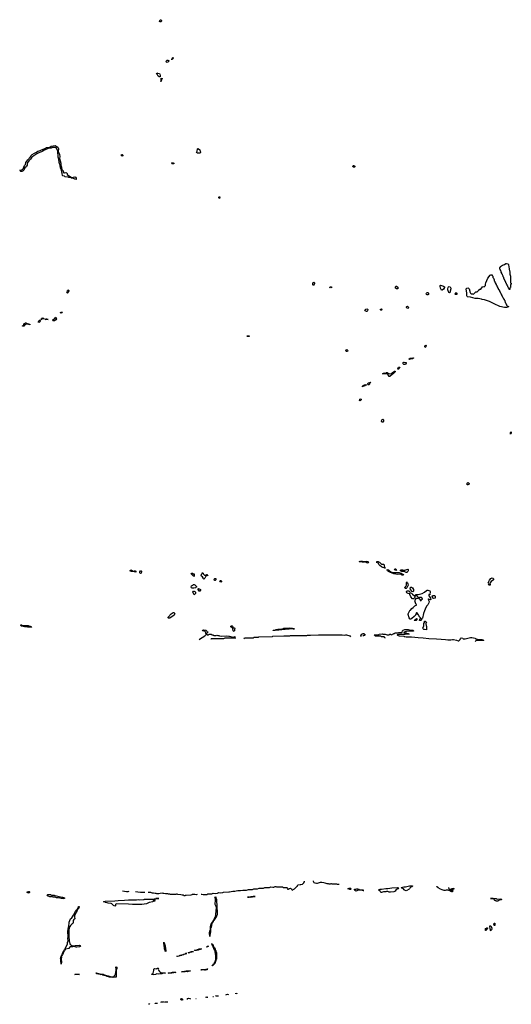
# Model space of a CAD drawing. Header units: inches. Extents: x 2550115 to 2887259, y 311850 to 494471.
# Tile 15 of 115: x 2654446 to 2669456, y 351035 to 381132. Entities that reach past the tile are written whole.
import ezdxf

# ---------------------------------------------------------------- set-up
doc = ezdxf.new("R2010")
doc.units = ezdxf.units.IN
doc.header["$MEASUREMENT"] = 0
for name, color, linetype in [('C6355', 7, 'Continuous'), ('C6356', 7, 'Continuous'), ('C6357', 7, 'Continuous'), ('C6358', 7, 'Continuous'), ('C6365', 7, 'Continuous'), ('C6366', 7, 'Continuous'), ('C6367', 7, 'Continuous')]:
    doc.layers.add(name, color=color, linetype=linetype)

msp = doc.modelspace()

# ---------------------------------------------------------------- linework, layer by layer
at = {"layer": 'C6355', "color": 6}
msp.add_line((2659990, 354401), (2660000, 354401), dxfattribs=at)
for points in [[(2654710, 354436), (2654690, 354441), (2654677, 354450), (2654676, 354470), (2654710, 354486), (2654730, 354483), (2654747, 354470), (2654744, 354450), (2654730, 354441)], [(2655770, 354264), (2655710, 354274), (2655670, 354275), (2655629, 354289), (2655570, 354289), (2655529, 354309), (2655466, 354310), (2655430, 354326), (2655404, 354316), (2655370, 354319), (2655310, 354339), (2655299, 354350), (2655289, 354371), (2655308, 354392), (2655390, 354391), (2655398, 354378), (2655413, 354373), (2655494, 354370), (2655518, 354358), (2655574, 354350), (2655730, 354311), (2655752, 354310), (2655814, 354290), (2655814, 354270), (2655810, 354269)], [(2658170, 354081), (2658070, 354090), (2657990, 354086), (2657890, 354090), (2657770, 354101), (2657391, 354109), (2657379, 354101), (2657373, 354087), (2657370, 354049), (2657350, 354039), (2657310, 354058), (2657263, 354103), (2657235, 354115), (2657149, 354130), (2657120, 354140), (2657069, 354150), (2657044, 354164), (2657008, 354170), (2657070, 354187), (2657350, 354199), (2657450, 354210), (2657646, 354214), (2657770, 354225), (2657830, 354225), (2657850, 354230), (2658009, 354231), (2658070, 354238), (2658110, 354232), (2658230, 354234), (2658242, 354238), (2658246, 354250), (2658251, 354251), (2658594, 354254), (2658590, 354246), (2658550, 354246), (2658538, 354242), (2658534, 354230), (2658538, 354218), (2658573, 354213), (2658574, 354190), (2658514, 354186), (2658512, 354170), (2658394, 354146), (2658318, 354110), (2658250, 354092)], [(2658606, 354266), (2658606, 354270), (2658694, 354270), (2658690, 354266)], [(2656202, 353922), (2656210, 353951), (2656219, 353961), (2656227, 353990), (2656250, 354021), (2656260, 354020), (2656266, 354010), (2656250, 353970), (2656236, 353964), (2656229, 353949), (2656211, 353949), (2656214, 353934), (2656210, 353922)], [(2656130, 352822), (2656150, 352830), (2656262, 352838), (2656295, 352830), (2656298, 352810), (2656290, 352798), (2656274, 352790), (2656190, 352781), (2656170, 352781), (2656110, 352803), (2656070, 352797), (2656050, 352789), (2655993, 352787), (2655970, 352770), (2655950, 352744), (2655855, 352725), (2655842, 352718), (2655830, 352699), (2655823, 352697), (2655810, 352665), (2655795, 352645), (2655790, 352629), (2655775, 352625), (2655770, 352589), (2655758, 352582), (2655750, 352548), (2655738, 352542), (2655730, 352506), (2655718, 352502), (2655714, 352490), (2655718, 352478), (2655715, 352410), (2655721, 352330), (2655710, 352266), (2655704, 352364), (2655698, 352410), (2655690, 352430), (2655704, 352456), (2655710, 352510), (2655726, 352514), (2655722, 352522), (2655730, 352551), (2655747, 352553), (2655742, 352562), (2655750, 352598), (2655758, 352602), (2655765, 352615), (2655770, 352638), (2655777, 352643), (2655790, 352681), (2655805, 352695), (2655810, 352711), (2655822, 352718), (2655901, 352870), (2655910, 352922), (2655922, 352950), (2655924, 352990), (2655918, 353050), (2655925, 353110), (2655920, 353250), (2655930, 353352), (2655937, 353363), (2655946, 353450), (2655958, 353490), (2655952, 353530), (2655955, 353550), (2655998, 353650), (2656039, 353681), (2656056, 353704), (2656090, 353764), (2656103, 353777), (2656110, 353799), (2656150, 353870), (2656190, 353919), (2656199, 353919), (2656201, 353910), (2656190, 353870), (2656170, 353835), (2656158, 353822), (2656115, 353745), (2656115, 353710), (2656127, 353650), (2656110, 353633), (2656095, 353625), (2656081, 353599), (2656077, 353570), (2656083, 353530), (2656070, 353510), (2656038, 353482), (2656000, 353440), (2655958, 353382), (2655944, 353276), (2655950, 353190), (2655943, 353170), (2655941, 353130), (2655950, 353110), (2655958, 352978), (2655970, 352934), (2655973, 352893), (2655986, 352866), (2656011, 352850), (2656019, 352839), (2656070, 352823)], [(2658910, 352649), (2658890, 352662), (2658883, 352703), (2658870, 352729), (2658857, 352857), (2658850, 352870), (2658850, 352934), (2658860, 352900), (2658870, 352895), (2658878, 352850), (2658890, 352831), (2658900, 352721), (2658910, 352690)], [(2659810, 352682), (2659788, 352688), (2659846, 352694), (2659860, 352700), (2659869, 352710), (2659904, 352716), (2659922, 352730), (2659975, 352735), (2659993, 352733), (2659952, 352710), (2659915, 352705), (2659890, 352690)], [(2659270, 352498), (2659248, 352508), (2659319, 352521), (2659328, 352530), (2659386, 352534), (2659388, 352550), (2659437, 352557), (2659447, 352553), (2659449, 352570), (2659499, 352581), (2659508, 352590), (2659552, 352590), (2659512, 352588), (2659511, 352570), (2659458, 352562), (2659451, 352550), (2659398, 352542), (2659391, 352530), (2659333, 352527), (2659330, 352510)], [(2659630, 352610), (2659588, 352610), (2659616, 352616), (2659628, 352612), (2659629, 352630), (2659682, 352638), (2659688, 352650), (2659752, 352652), (2659698, 352642), (2659692, 352630), (2659656, 352624)], [(2657290, 351859), (2657266, 351866), (2657190, 351864), (2657130, 351882), (2657110, 351890), (2657104, 351904), (2657067, 351913), (2657084, 351916), (2657130, 351910), (2657142, 351902), (2657205, 351890), (2657236, 351876), (2657253, 351873), (2657306, 351874), (2657319, 351881), (2657335, 351910), (2657367, 351950), (2657370, 351972), (2657386, 351974), (2657390, 352110), (2657377, 352170), (2657390, 352183), (2657413, 352170), (2657410, 352108), (2657394, 352106), (2657392, 352088), (2657395, 352075), (2657390, 352030), (2657390, 351869), (2657314, 351866)], [(2658870, 351986), (2658811, 351989), (2658798, 351982), (2658791, 351970), (2658734, 351966), (2658690, 351952), (2658630, 351962), (2658590, 351945), (2658530, 351932), (2658466, 351950), (2658485, 351955), (2658517, 351983), (2658546, 352070), (2658543, 352110), (2658550, 352121), (2658570, 352130), (2658610, 352121), (2658650, 352141), (2658670, 352143), (2658679, 352130), (2658677, 352110), (2658683, 352083), (2658713, 352033), (2658734, 352014), (2658774, 351994), (2658898, 351990)], [(2656144, 351944), (2656128, 351948), (2656152, 351952), (2656270, 351950), (2656191, 351949)], [(2656911, 351951), (2656970, 351957), (2656990, 351954), (2657001, 351950), (2657001, 351941), (2657011, 351931), (2657054, 351930), (2657050, 351928), (2656988, 351930), (2656962, 351942), (2656930, 351950), (2656850, 351953), (2656795, 351970), (2656796, 351976), (2656789, 351989), (2656768, 351990), (2656812, 351990), (2656824, 351984), (2656898, 351970), (2656898, 351958)], [(2659090, 351990), (2658975, 351990), (2659010, 351999), (2659058, 351998), (2659070, 351994), (2659078, 352002), (2659078, 352010), (2659114, 352014), (2659190, 352016), (2659216, 352010)], [(2659570, 352030), (2659510, 352039), (2659500, 352039), (2659491, 352030), (2659450, 352024), (2659386, 352030), (2659430, 352041), (2659475, 352045), (2659530, 352059), (2659650, 352056), (2659665, 352050), (2659616, 352044)]]:
    msp.add_lwpolyline(points, close=True, dxfattribs=at)
for points in [[(2657777, 354483), (2657750, 354475), (2657710, 354475), (2657650, 354488), (2657586, 354490)], [(2658263, 354457), (2658250, 354448), (2658132, 354448), (2658050, 354468), (2657986, 354470)], [(2659862, 354390), (2659830, 354384), (2659790, 354389), (2659712, 354388), (2659701, 354379), (2659674, 354370), (2659530, 354365), (2659502, 354358), (2659490, 354349), (2659470, 354348), (2659462, 354362), (2659447, 354367), (2659410, 354368), (2659370, 354386), (2659270, 354388), (2659250, 354398), (2659230, 354398), (2659210, 354389), (2659050, 354389), (2659030, 354398), (2658990, 354398), (2658970, 354408), (2658910, 354408), (2658895, 354415), (2658850, 354418), (2658827, 354427), (2658810, 354428), (2658733, 354427), (2658691, 354409), (2658650, 354409), (2658636, 354416), (2658610, 354418), (2658587, 354427), (2658530, 354428), (2658504, 354436), (2658470, 354438), (2658450, 354448), (2658366, 354450)], [(2660000, 352084), (2659990, 352084), (2659977, 352090), (2660000, 352093)], [(2658386, 351035), (2658386, 351050), (2658389, 351051), (2658414, 351050), (2658418, 351039)], [(2658583, 351062), (2658586, 351070), (2658654, 351074), (2658654, 351071)], [(2658763, 351086), (2658768, 351110), (2658772, 351112), (2658834, 351110), (2658818, 351102), (2658817, 351093)], [(2658882, 351100), (2658882, 351102), (2658866, 351110), (2658971, 351111), (2658971, 351110)], [(2659402, 351160), (2659402, 351162), (2659390, 351166), (2659382, 351182), (2659346, 351190), (2659382, 351198), (2659386, 351210), (2659394, 351210), (2659398, 351198), (2659414, 351190), (2659414, 351162)], [(2659568, 351180), (2659568, 351210), (2659602, 351218), (2659652, 351210), (2659654, 351190), (2659654, 351190)], [(2659826, 351210), (2659826, 351210), (2659830, 351214), (2659834, 351210)]]:
    msp.add_lwpolyline(points, dxfattribs=at)
at = {"layer": 'C6356', "color": 6}
msp.add_line((2659929, 362190), (2660000, 362238), dxfattribs=at)
for points in [[(2657930, 364272), (2657950, 364282), (2657970, 364282), (2657990, 364272), (2657990, 364249), (2657946, 364250), (2657930, 364266), (2657850, 364269), (2657830, 364288), (2657808, 364290), (2657827, 364293), (2657850, 364311), (2657875, 364295), (2657894, 364290), (2657898, 364278), (2657913, 364273)], [(2658130, 364204), (2658110, 364229), (2658110, 364250), (2658130, 364283), (2658150, 364285), (2658161, 364270), (2658162, 364250), (2658150, 364219)], [(2659770, 364108), (2659762, 364122), (2659746, 364130), (2659742, 364142), (2659726, 364150), (2659722, 364162), (2659706, 364170), (2659702, 364182), (2659686, 364190), (2659687, 364213), (2659727, 364213), (2659734, 364210), (2659738, 364198), (2659773, 364193), (2659774, 364110)], [(2659766, 363754), (2659710, 363757), (2659690, 363770), (2659679, 363790), (2659689, 363831), (2659734, 363846), (2659750, 363871), (2659770, 363871), (2659790, 363861), (2659818, 363838), (2659841, 363810), (2659841, 363790), (2659837, 363783), (2659827, 363773), (2659810, 363765)], [(2659770, 363549), (2659738, 363610), (2659732, 363630), (2659750, 363661), (2659770, 363666), (2659798, 363650), (2659811, 363630), (2659815, 363615), (2659810, 363589), (2659778, 363562)], [(2659930, 363666), (2659895, 363710), (2659890, 363732), (2659910, 363742), (2659930, 363738), (2659971, 363711), (2659971, 363690), (2659950, 363668)], [(2659010, 362834), (2658990, 362839), (2658980, 362850), (2658978, 362870), (2659070, 362971), (2659130, 363012), (2659150, 363014), (2659158, 362998), (2659170, 362994), (2659178, 362978), (2659192, 362970), (2659174, 362966), (2659174, 362954), (2659158, 362930), (2659030, 362843)], [(2654810, 362568), (2654692, 362568), (2654686, 362570), (2654682, 362582), (2654670, 362586), (2654650, 362578), (2654590, 362578), (2654550, 362588), (2654490, 362589), (2654486, 362590), (2654482, 362622), (2654466, 362630), (2654507, 362633), (2654514, 362630), (2654518, 362618), (2654530, 362614), (2654710, 362611), (2654718, 362598), (2654732, 362592), (2654774, 362590), (2654778, 362578), (2654814, 362570)]]:
    msp.add_lwpolyline(points, close=True, dxfattribs=at)
msp.add_lwpolyline([(2660000, 364121), (2659989, 364130), (2659994, 364170), (2660000, 364179)], dxfattribs=at)
at = {"layer": 'C6357', "color": 6}
for points in [[(2658950, 379824), (2658930, 379829), (2658909, 379849), (2658946, 379890), (2658971, 379891), (2659012, 379872), (2658995, 379865), (2658970, 379829)], [(2659090, 379909), (2659086, 379910), (2659089, 379930), (2659106, 379934), (2659109, 379970), (2659130, 379974), (2659130, 379948), (2659114, 379946), (2659110, 379926), (2659098, 379922)], [(2658730, 379389), (2658706, 379390), (2658669, 379410), (2658642, 379462), (2658629, 379470), (2658624, 379490), (2658629, 379511), (2658655, 379495), (2658710, 379485), (2658725, 379470), (2658734, 379430)], [(2658750, 379246), (2658749, 379250), (2658766, 379254), (2658769, 379291), (2658762, 379330), (2658770, 379342), (2658798, 379330), (2658790, 379302), (2658771, 379289), (2658770, 379248)], [(2655810, 376451), (2655850, 376459), (2655872, 376450), (2655891, 376430), (2655892, 376410), (2655900, 376400), (2655931, 376370), (2656021, 376321), (2656053, 376313), (2656090, 376314), (2656130, 376325), (2656150, 376319), (2656170, 376290), (2656174, 376266), (2656170, 376249), (2656130, 376253), (2656064, 376284), (2656029, 376290), (2656019, 376299), (2656003, 376303), (2655949, 376310), (2655923, 376323), (2655832, 376332), (2655810, 376350), (2655761, 376361), (2655750, 376369), (2655742, 376430), (2655717, 376537), (2655700, 376580), (2655690, 376590), (2655684, 376684), (2655670, 376708), (2655650, 376768), (2655641, 376870), (2655621, 376930), (2655605, 377110), (2655565, 377205), (2655550, 377219), (2655527, 377227), (2655470, 377229), (2655450, 377226), (2655410, 377210), (2655330, 377209), (2655311, 377190), (2655221, 377159), (2655211, 377150), (2655195, 377145), (2655151, 377110), (2655111, 377090), (2655052, 377070), (2655030, 377067), (2654971, 377030), (2654904, 376996), (2654851, 376950), (2654813, 376927), (2654771, 376870), (2654720, 376820), (2654676, 376744), (2654670, 376690), (2654656, 376650), (2654638, 376630), (2654600, 376600), (2654585, 376550), (2654570, 376529), (2654551, 376510), (2654530, 376497), (2654510, 376489), (2654490, 376489), (2654476, 376496), (2654470, 376506), (2654466, 376526), (2654446, 376530), (2654470, 376532), (2654529, 376551), (2654549, 376571), (2654576, 376624), (2654590, 376671), (2654619, 376710), (2654633, 376770), (2654694, 376850), (2654778, 376942), (2654790, 376971), (2654830, 377010), (2654894, 377050), (2654959, 377081), (2654995, 377110), (2655068, 377132), (2655090, 377147), (2655210, 377194), (2655230, 377210), (2655269, 377230), (2655294, 377230), (2655322, 377222), (2655330, 377214), (2655342, 377218), (2655346, 377230), (2655365, 377235), (2655410, 377261), (2655530, 377282), (2655561, 377270), (2655610, 377231), (2655630, 377198), (2655634, 377170), (2655618, 377110), (2655624, 377084), (2655630, 377082), (2655658, 377010), (2655667, 376950), (2655665, 376890), (2655679, 376819), (2655699, 376750), (2655697, 376677), (2655710, 376662), (2655717, 376617), (2655735, 376555), (2655770, 376511), (2655777, 376477), (2655794, 376454)], [(2659870, 377050), (2659849, 377069), (2659861, 377110), (2659870, 377174), (2659875, 377185), (2659889, 377191), (2659910, 377186), (2659950, 377150), (2659954, 377114), (2659965, 377090), (2659963, 377070), (2659950, 377057), (2659930, 377050)], [(2657570, 376962), (2657550, 376978), (2657547, 376990), (2657550, 377011), (2657570, 377011), (2657590, 376991), (2657590, 376969)], [(2659130, 376726), (2659106, 376730), (2659090, 376735), (2659079, 376750), (2659090, 376761), (2659130, 376757), (2659151, 376750), (2659150, 376729)], [(2655910, 372775), (2655898, 372778), (2655889, 372790), (2655890, 372812), (2655906, 372834), (2655910, 372850), (2655923, 372857), (2655930, 372874), (2655942, 372850), (2655945, 372830), (2655930, 372789)], [(2655110, 371969), (2655106, 371970), (2655110, 371994), (2655126, 372010), (2655145, 372015), (2655172, 372010), (2655174, 371994), (2655194, 371990), (2655122, 371978)], [(2655470, 371929), (2655446, 371950), (2655470, 371971), (2655509, 371991), (2655550, 372034), (2655562, 372010), (2655565, 371990), (2655550, 371958), (2655510, 371929)], [(2655730, 372166), (2655686, 372170), (2655702, 372178), (2655706, 372190), (2655750, 372194), (2655754, 372190), (2655738, 372182)], [(2654750, 371808), (2654726, 371810), (2654722, 371822), (2654707, 371827), (2654650, 371828), (2654598, 371802), (2654570, 371769), (2654530, 371766), (2654528, 371770), (2654548, 371772), (2654549, 371790), (2654563, 371797), (2654569, 371810), (2654570, 371832), (2654588, 371850), (2654626, 371870), (2654634, 371870), (2654672, 371850), (2654674, 371834), (2654754, 371830), (2654754, 371810)], [(2655030, 371878), (2655009, 371889), (2655019, 371901), (2655029, 371930), (2655038, 371942), (2655050, 371951), (2655072, 371952), (2655081, 371930), (2655070, 371908), (2655050, 371889)], [(2655310, 371969), (2655226, 371970), (2655242, 371978), (2655246, 371990), (2655270, 371991), (2655278, 371978), (2655314, 371970)]]:
    msp.add_lwpolyline(points, close=True, dxfattribs=at)
at = {"layer": 'C6358', "color": 6}
msp.add_lwpolyline([(2658730, 381066), (2658718, 381078), (2658715, 381090), (2658736, 381124), (2658750, 381132), (2658770, 381122), (2658778, 381110), (2658774, 381090), (2658750, 381069)], close=True, dxfattribs=at)
at = {"layer": 'C6365', "color": 6}
for points in [[(2660000, 354401), (2660010, 354401), (2660050, 354390), (2660171, 354389), (2660193, 354407), (2660310, 354409), (2660352, 354428), (2660410, 354425), (2660490, 354429), (2660530, 354448), (2660570, 354444), (2660650, 354449), (2660670, 354458), (2660830, 354469), (2660850, 354478), (2660950, 354489), (2661011, 354489), (2661057, 354503), (2661111, 354509), (2661190, 354509), (2661255, 354525), (2661371, 354529), (2661435, 354545), (2661550, 354549), (2661590, 354564), (2661710, 354569), (2661757, 354583), (2661889, 354589), (2661930, 354602), (2662030, 354602), (2662050, 354609), (2662071, 354609), (2662110, 354622), (2662170, 354615), (2662210, 354618), (2662250, 354638), (2662270, 354638), (2662290, 354628), (2662470, 354626), (2662482, 354622), (2662490, 354608), (2662610, 354606), (2662626, 354590), (2662608, 354570), (2662628, 354550), (2662650, 354558), (2662654, 354566), (2662670, 354569), (2662680, 354579), (2662710, 354582), (2662744, 354564), (2662770, 354528), (2662834, 354566), (2662863, 354597), (2662910, 354633), (2662925, 354650), (2662931, 354670), (2662950, 354689), (2663010, 354696), (2663030, 354693), (2663078, 354710), (2663110, 354738), (2663118, 354750), (2663118, 354762), (2663133, 354773), (2663133, 354787), (2663154, 354790)], [(2664199, 354701), (2664190, 354695), (2664170, 354695), (2664150, 354698), (2664129, 354709), (2663989, 354709), (2663970, 354718), (2663942, 354718), (2663930, 354706), (2663891, 354709), (2663870, 354722), (2663850, 354722), (2663830, 354715), (2663770, 354739), (2663730, 354744), (2663670, 354761), (2663623, 354757), (2663590, 354750), (2663530, 354727), (2663510, 354727), (2663470, 354736), (2663442, 354750), (2663424, 354770), (2663415, 354790), (2663418, 354810)], [(2667674, 354590), (2667678, 354578), (2667711, 354569), (2667698, 354562), (2667690, 354546), (2667630, 354546), (2667618, 354542), (2667614, 354530), (2667618, 354518), (2667630, 354514), (2667670, 354514), (2667674, 354510), (2667674, 354490), (2667658, 354482), (2667654, 354470), (2667630, 354469), (2667626, 354486), (2667614, 354486), (2667583, 354503), (2667548, 354510), (2667530, 354522), (2667470, 354524), (2667432, 354510), (2667410, 354510), (2667349, 354530), (2667299, 354559), (2667250, 354575), (2667244, 354584), (2667229, 354590), (2667222, 354602), (2667208, 354610), (2667206, 354626), (2667186, 354630), (2667190, 354650)], [(2667534, 354610), (2667538, 354598), (2667552, 354590), (2667558, 354558), (2667573, 354553), (2667646, 354554), (2667650, 354590)], [(2660000, 352093), (2660030, 352096), (2660090, 352090), (2660108, 352092), (2660138, 352110), (2660175, 352115), (2660191, 352111), (2660174, 352106), (2660167, 352090), (2660150, 352084), (2660070, 352090), (2660030, 352084), (2660000, 352084)], [(2660135, 351246), (2660126, 351250), (2660142, 351258), (2660146, 351270), (2660154, 351270), (2660158, 351258), (2660173, 351253), (2660187, 351252)], [(2660347, 351271), (2660347, 351273), (2660366, 351273)], [(2660423, 351280), (2660430, 351292), (2660510, 351292), (2660511, 351290)], [(2660746, 351318), (2660746, 351330), (2660790, 351342), (2660810, 351334), (2660812, 351330), (2660808, 351326)], [(2661046, 351354), (2661046, 351370), (2661050, 351371), (2661074, 351370), (2661078, 351358), (2661078, 351358)]]:
    msp.add_lwpolyline(points, dxfattribs=at)
for points in [[(2664525, 354545), (2664506, 354550), (2664488, 354568), (2664468, 354570), (2664490, 354571), (2664510, 354585), (2664550, 354582), (2664562, 354570), (2664550, 354549)], [(2664910, 354509), (2664902, 354522), (2664887, 354527), (2664790, 354526), (2664710, 354495), (2664682, 354510), (2664669, 354530), (2664668, 354550), (2664709, 354551), (2664736, 354564), (2664764, 354564), (2664793, 354553), (2664810, 354552), (2664818, 354538), (2664833, 354533), (2664930, 354532), (2664938, 354518), (2664950, 354514), (2664950, 354509)], [(2665770, 354459), (2665730, 354468), (2665690, 354485), (2665670, 354488), (2665650, 354484), (2665622, 354470), (2665550, 354470), (2665490, 354450), (2665475, 354455), (2665458, 354470), (2665449, 354489), (2665426, 354510), (2665422, 354522), (2665406, 354530), (2665410, 354534), (2665430, 354534), (2665436, 354544), (2665450, 354551), (2665490, 354551), (2665630, 354571), (2665689, 354571), (2665811, 354591), (2665984, 354604), (2666011, 354591), (2665990, 354565), (2665970, 354554), (2665950, 354549), (2665940, 354540), (2665910, 354490), (2665872, 354470)], [(2666250, 354502), (2666219, 354510), (2666204, 354524), (2666189, 354530), (2666161, 354561), (2666140, 354579), (2666118, 354590), (2666098, 354610), (2666170, 354631), (2666230, 354631), (2666350, 354654), (2666435, 354655), (2666438, 354650), (2666418, 354630), (2666399, 354621), (2666354, 354586), (2666351, 354570), (2666334, 354550), (2666270, 354509)], [(2660350, 353555), (2660340, 353560), (2660341, 353570), (2660350, 353591), (2660366, 353594), (2660361, 353601), (2660362, 353610), (2660370, 353631), (2660381, 353639), (2660390, 353661), (2660396, 353664), (2660410, 353705), (2660421, 353719), (2660437, 353783), (2660450, 353990), (2660446, 354026), (2660430, 354046), (2660416, 354090), (2660414, 354130), (2660426, 354190), (2660428, 354228), (2660420, 354280), (2660407, 354310), (2660430, 354318), (2660437, 354310), (2660437, 354270), (2660450, 354234), (2660462, 354002), (2660470, 353994), (2660476, 353870), (2660475, 353770), (2660470, 353747), (2660437, 353703), (2660430, 353674), (2660416, 353664), (2660410, 353647), (2660399, 353641), (2660390, 353617), (2660375, 353605), (2660370, 353589), (2660353, 353587), (2660358, 353578)], [(2661490, 354302), (2661449, 354309), (2661406, 354310), (2661450, 354311), (2661511, 354331), (2661634, 354330), (2661573, 354327), (2661558, 354322), (2661554, 354310), (2661550, 354310)], [(2669031, 354251), (2669130, 354256), (2669172, 354250), (2669158, 354242), (2669154, 354230), (2669091, 354229), (2669072, 354210), (2669057, 354203), (2669050, 354189), (2668990, 354189), (2668982, 354202), (2668950, 354206), (2668930, 354226), (2668922, 354262), (2668907, 354267), (2668826, 354270), (2668990, 354271), (2669001, 354261)], [(2660250, 353108), (2660243, 353210), (2660250, 353291), (2660267, 353293), (2660270, 353414), (2660290, 353496), (2660298, 353502), (2660310, 353533), (2660322, 353538), (2660330, 353556), (2660340, 353560), (2660342, 353550), (2660334, 353546), (2660335, 353536), (2660330, 353521), (2660323, 353517), (2660316, 353504), (2660290, 353378), (2660284, 353376), (2660275, 353365), (2660270, 353246), (2660251, 353151)], [(2668690, 353288), (2668666, 353290), (2668666, 353350), (2668702, 353358), (2668710, 353371), (2668731, 353371), (2668732, 353348), (2668718, 353342), (2668710, 353326), (2668698, 353322), (2668694, 353290)], [(2668830, 353286), (2668826, 353290), (2668822, 353322), (2668808, 353330), (2668806, 353430), (2668810, 353434), (2668830, 353434), (2668852, 353390), (2668858, 353358), (2668874, 353350), (2668858, 353342), (2668852, 353310), (2668838, 353302)], [(2668950, 353446), (2668930, 353448), (2668927, 353487), (2668908, 353490), (2668922, 353498), (2668930, 353512), (2668950, 353514), (2668954, 353510), (2668954, 353450)], [(2660170, 352789), (2660146, 352790), (2660168, 352792), (2660170, 352810), (2660211, 352811), (2660178, 352802)], [(2660410, 352295), (2660404, 352296), (2660402, 352290), (2660393, 352287), (2660390, 352270), (2660376, 352264), (2660370, 352249), (2660357, 352243), (2660350, 352227), (2660336, 352224), (2660330, 352208), (2660322, 352210), (2660327, 352213), (2660328, 352230), (2660343, 352237), (2660350, 352256), (2660362, 352258), (2660364, 352270), (2660370, 352277), (2660382, 352278), (2660390, 352302), (2660396, 352304), (2660395, 352310), (2660403, 352317), (2660410, 352351), (2660428, 352352), (2660425, 352365), (2660430, 352414), (2660438, 352422), (2660438, 352430), (2660435, 352510), (2660430, 352526), (2660417, 352637), (2660399, 352679), (2660390, 352689), (2660380, 352719), (2660370, 352730), (2660368, 352768), (2660362, 352782), (2660350, 352786), (2660342, 352822), (2660330, 352826), (2660322, 352862), (2660308, 352870), (2660310, 352894), (2660318, 352878), (2660330, 352874), (2660332, 352852), (2660350, 352851), (2660352, 352812), (2660358, 352798), (2660370, 352794), (2660372, 352772), (2660390, 352770), (2660394, 352754), (2660402, 352750), (2660410, 352734), (2660419, 352699), (2660430, 352682), (2660435, 352635), (2660450, 352610), (2660458, 352490), (2660450, 352410), (2660434, 352406), (2660438, 352398), (2660430, 352349), (2660418, 352342)]]:
    msp.add_lwpolyline(points, close=True, dxfattribs=at)
at = {"layer": 'C6366', "color": 6}
for points in [[(2664990, 369944), (2664970, 369948), (2664950, 369928), (2664922, 369918), (2664910, 369906), (2664910, 369934), (2664926, 369950), (2664962, 369958), (2664968, 369970), (2665010, 369985), (2665025, 369970), (2665010, 369949)], [(2664830, 369482), (2664825, 369490), (2664835, 369530), (2664850, 369545), (2664871, 369530), (2664870, 369510), (2664850, 369489)], [(2665530, 368828), (2665510, 368829), (2665497, 368850), (2665494, 368870), (2665510, 368914), (2665530, 368921), (2665550, 368905), (2665554, 368890), (2665550, 368864)], [(2669430, 368466), (2669430, 368514), (2669450, 368532), (2669456, 368516), (2669450, 368486), (2669438, 368482)], [(2668130, 366909), (2668106, 366910), (2668109, 366970), (2668130, 366982), (2668150, 366978), (2668162, 366970), (2668171, 366950), (2668172, 366930), (2668152, 366928)], [(2665070, 364524), (2665050, 364529), (2665010, 364549), (2664986, 364550), (2664970, 364566), (2664954, 364550), (2664910, 364549), (2664896, 364556), (2664888, 364568), (2664850, 364569), (2664830, 364562), (2664806, 364570), (2664830, 364575), (2664889, 364571), (2664910, 364579), (2664970, 364571), (2665030, 364581), (2665071, 364570), (2665091, 364550), (2665090, 364529)], [(2665594, 364374), (2665606, 364374), (2665610, 364369), (2665588, 364370), (2665582, 364382), (2665530, 364390), (2665490, 364412), (2665440, 364450), (2665421, 364470), (2665380, 364540), (2665369, 364549), (2665330, 364552), (2665346, 364554), (2665348, 364570), (2665392, 364570), (2665401, 364561), (2665432, 364550), (2665490, 364491), (2665550, 364486), (2665571, 364470), (2665578, 364458), (2665578, 364430), (2665594, 364386)], [(2665930, 364231), (2666014, 364234), (2666031, 364231), (2666070, 364211), (2666091, 364211), (2666101, 364201), (2666145, 364185), (2666162, 364170), (2666154, 364150), (2666150, 364149), (2666128, 364150), (2666070, 364182), (2665990, 364170), (2665930, 364184), (2665869, 364190), (2665817, 364217), (2665778, 364230), (2665770, 364238), (2665750, 364241), (2665710, 364261), (2665677, 364290), (2665670, 364302), (2665667, 364313), (2665669, 364330), (2665710, 364311), (2665740, 364281), (2665778, 364258), (2665870, 364235)], [(2665930, 364299), (2665910, 364304), (2665898, 364310), (2665895, 364330), (2665910, 364351), (2665930, 364351), (2665945, 364330), (2665950, 364309)], [(2666250, 364239), (2666210, 364257), (2666190, 364261), (2666109, 364269), (2666069, 364290), (2666078, 364310), (2666090, 364313), (2666130, 364311), (2666161, 364301), (2666210, 364302), (2666293, 364333), (2666308, 364328), (2666310, 364322), (2666310, 364290), (2666298, 364262), (2666270, 364239)], [(2660410, 363989), (2660389, 363990), (2660388, 364030), (2660406, 364050), (2660430, 364052), (2660436, 364036), (2660430, 364006), (2660424, 363996)], [(2660590, 363937), (2660570, 363944), (2660559, 363970), (2660565, 363990), (2660570, 363994), (2660595, 363990), (2660611, 363970), (2660610, 363949)], [(2666230, 363745), (2666218, 363750), (2666209, 363769), (2666237, 363803), (2666250, 363830), (2666255, 363850), (2666254, 363910), (2666256, 363924), (2666267, 363933), (2666270, 363954), (2666272, 363930), (2666290, 363918), (2666302, 363890), (2666304, 363850), (2666297, 363823), (2666271, 363769), (2666250, 363749)], [(2668810, 363847), (2668770, 363850), (2668759, 363870), (2668768, 363890), (2668749, 363930), (2668760, 363940), (2668790, 363999), (2668833, 364050), (2668869, 364070), (2668890, 364066), (2668904, 364050), (2668910, 364036), (2668911, 364010), (2668841, 363959), (2668802, 363910), (2668794, 363890), (2668810, 363874), (2668816, 363850)], [(2666450, 363426), (2666444, 363430), (2666390, 363486), (2666361, 363561), (2666346, 363586), (2666310, 363593), (2666269, 363610), (2666256, 363630), (2666257, 363650), (2666270, 363671), (2666290, 363678), (2666310, 363678), (2666334, 363670), (2666350, 363654), (2666370, 363614), (2666405, 363605), (2666435, 363575), (2666514, 363514), (2666512, 363470), (2666470, 363429)], [(2666990, 363395), (2666948, 363408), (2666930, 363426), (2666918, 363422), (2666914, 363410), (2666925, 363405), (2666932, 363392), (2666945, 363350), (2666938, 363310), (2666910, 363250), (2666880, 363220), (2666835, 363145), (2666823, 363117), (2666810, 363059), (2666778, 362982), (2666750, 362842), (2666718, 362822), (2666712, 362790), (2666702, 362770), (2666690, 362762), (2666658, 362770), (2666667, 362793), (2666668, 362812), (2666682, 362818), (2666686, 362850), (2666647, 362887), (2666642, 362902), (2666630, 362906), (2666622, 362942), (2666606, 362950), (2666602, 362982), (2666587, 362987), (2666582, 363002), (2666570, 363006), (2666558, 363002), (2666554, 362990), (2666554, 362950), (2666534, 362946), (2666532, 362930), (2666491, 362890), (2666422, 362830), (2666390, 362810), (2666370, 362811), (2666359, 362819), (2666333, 362850), (2666310, 362950), (2666312, 362970), (2666359, 363070), (2666377, 363083), (2666416, 363130), (2666459, 363161), (2666510, 363213), (2666530, 363227), (2666562, 363238), (2666562, 363250), (2666556, 363256), (2666530, 363310), (2666514, 363370), (2666516, 363384), (2666550, 363442), (2666570, 363454), (2666610, 363454), (2666622, 363458), (2666626, 363470), (2666586, 363510), (2666526, 363526), (2666529, 363550), (2666554, 363566), (2666610, 363566), (2666730, 363596), (2666805, 363635), (2666870, 363684), (2666890, 363695), (2666910, 363696), (2666967, 363670), (2666979, 363650), (2666978, 363610), (2666972, 363590), (2666974, 363570), (2666970, 363566), (2666950, 363566), (2666942, 363558), (2666934, 363550), (2666934, 363530), (2666938, 363518), (2666950, 363514), (2666990, 363451), (2667001, 363410)], [(2666450, 363645), (2666429, 363649), (2666379, 363719), (2666373, 363767), (2666390, 363783), (2666410, 363784), (2666442, 363770), (2666470, 363711), (2666472, 363668)], [(2666710, 363466), (2666650, 363466), (2666638, 363462), (2666634, 363450), (2666638, 363438), (2666653, 363433), (2666658, 363418), (2666673, 363413), (2666678, 363378), (2666690, 363374), (2666702, 363378), (2666707, 363393), (2666722, 363398), (2666727, 363413), (2666742, 363418), (2666746, 363430), (2666742, 363442), (2666727, 363447), (2666722, 363462)], [(2667090, 363438), (2667065, 363450), (2667038, 363510), (2667050, 363534), (2667110, 363534), (2667118, 363518), (2667130, 363514), (2667134, 363470), (2667130, 363449)], [(2666510, 362764), (2666489, 362770), (2666503, 362777), (2666510, 362791), (2666562, 362818), (2666566, 362830), (2666572, 362832), (2666574, 362790), (2666550, 362769)], [(2666870, 362486), (2666811, 362489), (2666790, 362495), (2666769, 362510), (2666759, 362530), (2666781, 362599), (2666781, 362630), (2666790, 362674), (2666809, 362710), (2666810, 362751), (2666831, 362750), (2666858, 362730), (2666871, 362710), (2666851, 362689), (2666851, 362670), (2666854, 362610), (2666858, 362598), (2666870, 362594), (2666871, 362589)], [(2660990, 362433), (2660970, 362441), (2660964, 362450), (2660958, 362518), (2660942, 362542), (2660930, 362542), (2660889, 362569), (2660893, 362590), (2660910, 362605), (2660930, 362602), (2660942, 362590), (2660951, 362569), (2660951, 362551), (2660962, 362542), (2660998, 362538), (2661012, 362532), (2661001, 362490), (2661002, 362450)], [(2662190, 362466), (2662186, 362470), (2662247, 362473), (2662262, 362478), (2662266, 362490), (2662330, 362501), (2662350, 362501), (2662371, 362491), (2662446, 362494), (2662448, 362510), (2662483, 362517), (2662508, 362530), (2662566, 362534), (2662647, 362533), (2662690, 362538), (2662774, 362530), (2662778, 362518), (2662792, 362512), (2662834, 362510), (2662730, 362509), (2662670, 362499), (2662550, 362495), (2662529, 362489), (2662373, 362487), (2662350, 362469)]]:
    msp.add_lwpolyline(points, close=True, dxfattribs=at)
for points in [[(2665128, 370000), (2665126, 369990), (2665110, 369974), (2665090, 369975), (2665069, 369989), (2665072, 370000)], [(2660000, 364179), (2660016, 364204), (2660028, 364212), (2660030, 364231), (2660038, 364218), (2660050, 364214), (2660052, 364190), (2660065, 364170), (2660090, 364151), (2660146, 364154), (2660150, 364172), (2660170, 364172), (2660174, 364154), (2660191, 364150), (2660190, 364146), (2660158, 364142), (2660153, 364127), (2660138, 364122), (2660134, 364110), (2660121, 364099), (2660103, 364057), (2660070, 364029), (2660048, 364048), (2660048, 364070), (2660030, 364098), (2660000, 364121)], [(2660000, 362238), (2660017, 362250), (2660100, 362300), (2660110, 362311), (2660123, 362317), (2660130, 362334), (2660142, 362338), (2660146, 362350), (2660142, 362362), (2660130, 362366), (2660129, 362390), (2660109, 362429), (2660070, 362443), (2660029, 362450), (2660033, 362470), (2660070, 362482), (2660130, 362470), (2660174, 362434), (2660185, 362430), (2660190, 362406), (2660170, 362386), (2660158, 362382), (2660154, 362370), (2660158, 362338), (2660170, 362334), (2660210, 362334), (2660222, 362338), (2660230, 362352), (2660288, 362352), (2660294, 362350), (2660298, 362338), (2660312, 362332), (2660351, 362330), (2660358, 362318), (2660371, 362311), (2660449, 362311), (2660470, 362316), (2660491, 362311), (2660530, 362311), (2660550, 362298), (2660593, 362293), (2660770, 362296), (2660828, 362292), (2660852, 362290), (2660970, 362258), (2660982, 362258), (2660988, 362270), (2661009, 362271), (2661010, 362274), (2661011, 362271), (2661014, 362270), (2661018, 362238), (2661034, 362230), (2660970, 362228), (2660950, 362222), (2660930, 362228), (2660713, 362227), (2660670, 362209), (2660570, 362209), (2660550, 362204), (2660509, 362209), (2660310, 362209), (2660296, 362204), (2660285, 362190)], [(2664880, 362280), (2664858, 362290), (2664862, 362310), (2664870, 362314), (2664894, 362350), (2664910, 362364), (2664930, 362370), (2664950, 362366), (2664977, 362350), (2664994, 362330), (2664987, 362313), (2664950, 362304), (2664925, 362290)], [(2665606, 362230), (2665602, 362242), (2665587, 362247), (2665582, 362262), (2665570, 362266), (2665490, 362266), (2665482, 362282), (2665470, 362286), (2665310, 362286), (2665302, 362302), (2665287, 362307), (2665282, 362322), (2665268, 362330), (2665369, 362331), (2665418, 362342), (2665426, 362350), (2665510, 362355), (2665530, 362351), (2665609, 362351), (2665635, 362335), (2665670, 362330), (2665729, 362331), (2665748, 362350), (2665770, 362351), (2665778, 362338), (2665810, 362334), (2665826, 362350), (2665862, 362358), (2665866, 362370), (2665890, 362372), (2665909, 362391), (2665970, 362385), (2666010, 362396), (2666070, 362397), (2666115, 362405), (2666129, 362411), (2666135, 362450), (2666150, 362470), (2666208, 362488), (2666270, 362495), (2666312, 362490), (2666338, 362478), (2666370, 362471), (2666454, 362470), (2666458, 362458), (2666474, 362450), (2666470, 362446), (2666350, 362446), (2666324, 362436), (2666254, 362430), (2666174, 362410), (2666178, 362398), (2666193, 362393), (2666250, 362392), (2666270, 362374), (2666312, 362372), (2666318, 362358), (2666333, 362353), (2666331, 362349), (2666230, 362348), (2666210, 362342), (2666030, 362342), (2665984, 362336), (2665974, 362330), (2665978, 362318), (2666010, 362314), (2666018, 362298), (2666030, 362294), (2666170, 362291), (2666190, 362282), (2666210, 362282), (2666250, 362271), (2666390, 362271), (2666410, 362265), (2666510, 362261), (2666610, 362243), (2666770, 362239), (2666940, 362220), (2667170, 362210), (2667310, 362193), (2667450, 362190), (2667514, 362174), (2667610, 362179), (2667666, 362190), (2667694, 362190), (2667782, 362170), (2667830, 362147), (2667850, 362143), (2667869, 362151), (2667890, 362190), (2667910, 362216), (2667930, 362233), (2667972, 362230), (2667991, 362211), (2668050, 362211), (2668210, 362247), (2668250, 362247), (2668351, 362230), (2668358, 362218), (2668371, 362211), (2668394, 362210), (2668398, 362198), (2668413, 362193), (2668423, 362197), (2668490, 362190), (2668554, 362190), (2668577, 362177), (2668614, 362170), (2668600, 362160), (2668565, 362155), (2668405, 362155), (2668370, 362142), (2668355, 362125)], [(2661286, 362210), (2661302, 362218), (2661310, 362234), (2661570, 362234), (2661582, 362238), (2661590, 362254), (2661730, 362254), (2661742, 362258), (2661750, 362272), (2662150, 362274), (2662162, 362278), (2662170, 362292), (2662510, 362294), (2662530, 362302), (2662690, 362302), (2662710, 362311), (2663210, 362312), (2663230, 362318), (2663310, 362318), (2663330, 362322), (2663570, 362325), (2663590, 362331), (2664290, 362331), (2664350, 362319), (2664390, 362326), (2664425, 362325), (2664530, 362294), (2664550, 362270)]]:
    msp.add_lwpolyline(points, dxfattribs=at)
at = {"layer": 'C6367', "color": 6}
for points in [[(2664650, 376624), (2664630, 376628), (2664619, 376650), (2664628, 376670), (2664652, 376670), (2664682, 376650), (2664674, 376630), (2664670, 376629)], [(2660550, 375662), (2660538, 375670), (2660530, 375686), (2660530, 375710), (2660542, 375718), (2660550, 375731), (2660557, 375690)], [(2669390, 372886), (2669382, 372922), (2669370, 372926), (2669362, 372962), (2669350, 372966), (2669346, 372990), (2669328, 373010), (2669327, 373027), (2669308, 373050), (2669306, 373070), (2669290, 373086), (2669288, 373110), (2669230, 373226), (2669228, 373250), (2669209, 373270), (2669208, 373290), (2669188, 373330), (2669187, 373347), (2669170, 373366), (2669167, 373387), (2669148, 373410), (2669146, 373450), (2669126, 373470), (2669126, 373490), (2669106, 373510), (2669109, 373550), (2669140, 373590), (2669161, 373610), (2669190, 373630), (2669250, 373654), (2669290, 373675), (2669310, 373679), (2669351, 373670), (2669371, 373650), (2669371, 373630), (2669383, 373590), (2669391, 373510), (2669411, 373410), (2669416, 373350), (2669431, 373290), (2669434, 373090), (2669438, 373078), (2669450, 373074), (2669451, 373049), (2669438, 373042), (2669434, 373030), (2669434, 372950), (2669418, 372942), (2669414, 372930), (2669414, 372890), (2669410, 372886)], [(2669310, 372330), (2669248, 372332), (2669110, 372370), (2668930, 372450), (2668790, 372520), (2668634, 372574), (2668570, 372578), (2668548, 372588), (2668448, 372608), (2668350, 372614), (2668208, 372648), (2668122, 372662), (2668109, 372670), (2668100, 372690), (2668097, 372770), (2668078, 372910), (2668098, 372930), (2668130, 372932), (2668146, 372926), (2668165, 372905), (2668190, 372834), (2668191, 372811), (2668198, 372790), (2668210, 372772), (2668233, 372753), (2668270, 372751), (2668290, 372742), (2668310, 372751), (2668342, 372778), (2668370, 372812), (2668410, 372814), (2668460, 372860), (2668470, 372874), (2668482, 372878), (2668486, 372890), (2668528, 372892), (2668577, 372963), (2668610, 372976), (2668630, 372971), (2668662, 372998), (2668669, 373011), (2668669, 373049), (2668678, 373090), (2668740, 373230), (2668810, 373321), (2668831, 373331), (2668870, 373334), (2668874, 373310), (2668892, 373290), (2668893, 373253), (2668912, 373230), (2668918, 373198), (2668932, 373190), (2668934, 373150), (2668952, 373130), (2668958, 373098), (2668972, 373090), (2668978, 373058), (2668990, 373054), (2668994, 373030), (2669012, 373010), (2669018, 372978), (2669032, 372970), (2669038, 372938), (2669052, 372930), (2669058, 372898), (2669074, 372890), (2669074, 372870), (2669094, 372850), (2669094, 372830), (2669114, 372810), (2669114, 372790), (2669134, 372770), (2669134, 372750), (2669154, 372730), (2669154, 372710), (2669174, 372690), (2669174, 372670), (2669194, 372650), (2669198, 372638), (2669210, 372634), (2669218, 372598), (2669234, 372590), (2669234, 372570), (2669254, 372550), (2669254, 372530), (2669274, 372510), (2669274, 372490), (2669294, 372470), (2669294, 372450), (2669314, 372430), (2669314, 372410), (2669334, 372390), (2669372, 372370), (2669372, 372350)], [(2663410, 373009), (2663401, 373030), (2663401, 373070), (2663410, 373096), (2663430, 373106), (2663446, 373090), (2663446, 373070), (2663430, 373022)], [(2663950, 372938), (2663930, 372948), (2663910, 372946), (2663906, 372950), (2663922, 372958), (2663926, 372970), (2663950, 372971), (2663970, 372962), (2663978, 372950), (2663970, 372942)], [(2665970, 372905), (2665950, 372910), (2665925, 372930), (2665918, 372950), (2665918, 372970), (2665930, 372991), (2665950, 372991), (2665992, 372952), (2665999, 372930), (2665990, 372909)], [(2667330, 372869), (2667310, 372889), (2667304, 372910), (2667290, 372930), (2667280, 372990), (2667281, 373010), (2667290, 373021), (2667390, 372990), (2667415, 372970), (2667417, 372950), (2667390, 372890), (2667350, 372869)], [(2667570, 372786), (2667550, 372788), (2667521, 372870), (2667520, 372910), (2667527, 372950), (2667534, 372966), (2667550, 372979), (2667585, 372966), (2667601, 372950), (2667612, 372930), (2667611, 372909), (2667591, 372830), (2667590, 372806)], [(2666890, 372722), (2666869, 372729), (2666859, 372750), (2666866, 372770), (2666890, 372790), (2666910, 372790), (2666927, 372770), (2666930, 372729), (2666910, 372722)], [(2667790, 372729), (2667750, 372729), (2667728, 372750), (2667750, 372774), (2667762, 372778), (2667770, 372792), (2667778, 372778), (2667792, 372772)], [(2666310, 372309), (2666270, 372314), (2666254, 372330), (2666259, 372350), (2666270, 372366), (2666290, 372371), (2666310, 372350), (2666314, 372326)], [(2665050, 372215), (2665030, 372216), (2664990, 372230), (2664989, 372250), (2665017, 372283), (2665050, 372296), (2665070, 372287), (2665079, 372270), (2665070, 372229)], [(2665490, 372249), (2665468, 372250), (2665449, 372270), (2665474, 372286), (2665491, 372290), (2665510, 372270)], [(2661450, 371449), (2661406, 371450), (2661386, 371470), (2661451, 371471)], [(2666830, 371115), (2666816, 371136), (2666813, 371150), (2666824, 371176), (2666850, 371185), (2666859, 371170), (2666850, 371129)], [(2664430, 370989), (2664413, 370993), (2664403, 371010), (2664410, 371036), (2664430, 371051), (2664454, 371034), (2664461, 371010), (2664450, 370994)], [(2666430, 370765), (2666390, 370769), (2666350, 370749), (2666338, 370758), (2666335, 370770), (2666368, 370790), (2666474, 370794), (2666466, 370786), (2666454, 370786), (2666452, 370770)], [(2665990, 370448), (2665989, 370469), (2666010, 370506), (2666030, 370514), (2666051, 370511), (2666047, 370490), (2666030, 370469), (2666010, 370454)], [(2666190, 370592), (2666176, 370596), (2666154, 370614), (2666149, 370630), (2666157, 370650), (2666170, 370661), (2666190, 370662), (2666245, 370650), (2666251, 370629), (2666230, 370606), (2666210, 370594)], [(2665730, 370226), (2665700, 370280), (2665670, 370304), (2665650, 370309), (2665530, 370306), (2665526, 370310), (2665546, 370314), (2665550, 370331), (2665588, 370332), (2665610, 370338), (2665630, 370332), (2665650, 370345), (2665670, 370347), (2665699, 370330), (2665715, 370315), (2665750, 370303), (2665798, 370322), (2665821, 370339), (2665830, 370350), (2665881, 370379), (2665890, 370390), (2665912, 370390), (2665911, 370370), (2665850, 370310), (2665825, 370295), (2665750, 370228)]]:
    msp.add_lwpolyline(points, close=True, dxfattribs=at)
msp.add_lwpolyline([(2665072, 370000), (2665075, 370010), (2665093, 370027), (2665110, 370036), (2665128, 370032), (2665146, 370034), (2665148, 370050), (2665154, 370050), (2665152, 370030), (2665133, 370027), (2665128, 370000)], dxfattribs=at)

doc.saveas('drawing.dxf')
